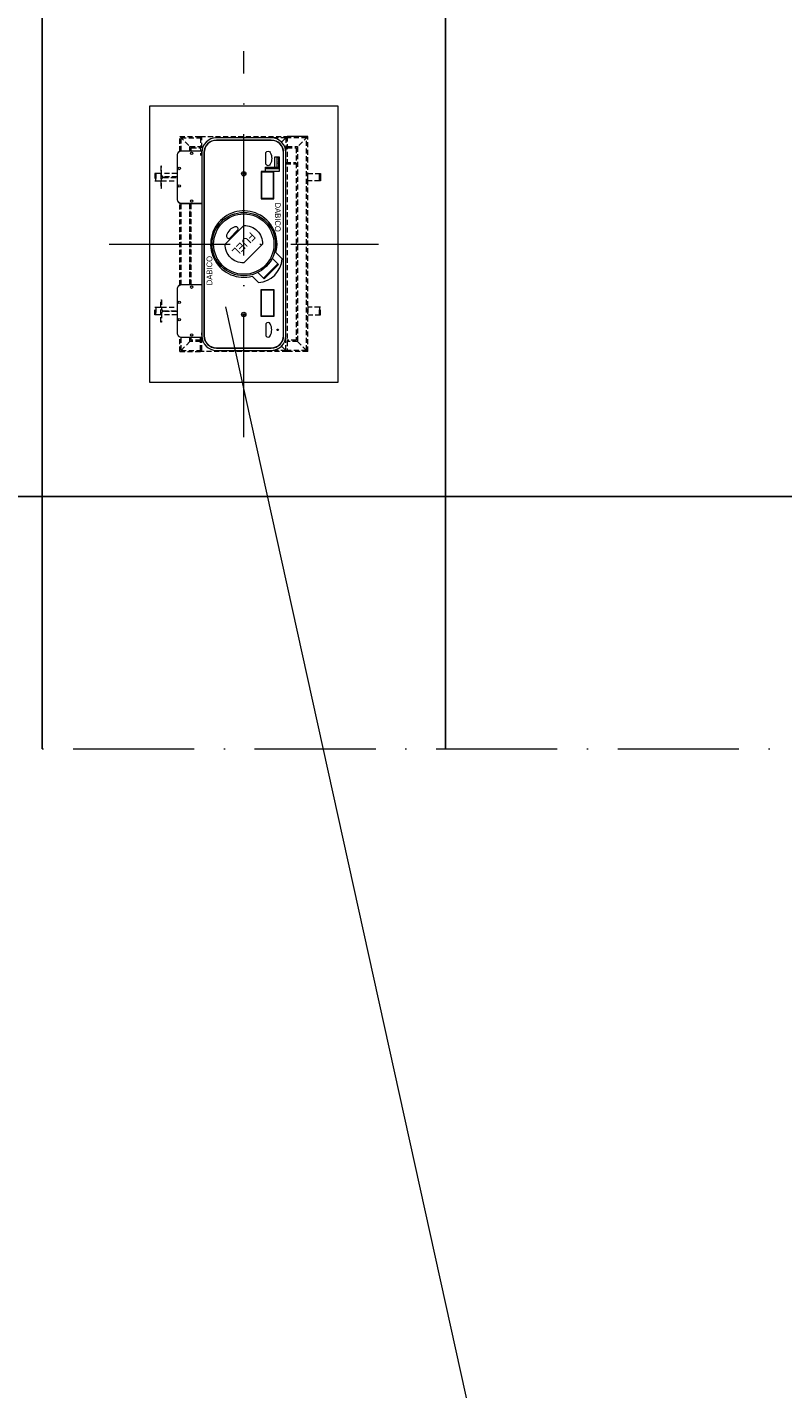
# Model space of a CAD drawing. Header units: millimetres. Extents: x -13331 to 209855, y -117294 to 47640.
# Tile 8 of 34: x 27959 to 35449, y -93612 to -80124. Entities that reach past the tile are written whole.
import ezdxf

# ---------------------------------------------------------------- set-up
doc = ezdxf.new("R2010")
doc.units = ezdxf.units.MM
doc.linetypes.add('ACAD_ISO10W100', pattern=[18, 12, -3, 0, -3])
doc.linetypes.add('HIDDEN', pattern=[0.375, 0.25, -0.125])
doc.layers.add('Bemaßung', color=7, linetype='Continuous', lineweight=9)
doc.layers.add('Beschriftung', color=7, linetype='Continuous', lineweight=9)
doc.dimstyles.new('DIN', dxfattribs={"dimtxt": 2.5, "dimasz": 2.5, "dimexe": 1.25, "dimexo": 0.625, "dimtad": 1, "dimtih": 1, "dimdec": 4, "dimdsep": 46, "dimlunit": 6, "dimtxsty": 'Standard', "dimcen": 2.5, "dimadec": 0, "dimazin": 0, "dimtfac": 1, "dimtdec": 4, "dimtmove": 0, "dimatfit": 3, "dimfxl": 0, "dimtvp": 1, "dimtolj": 1, "dimtzin": 0, "dimarcsym": 0})

# ---------------------------------------------------------------- blocks, each defined once
blk = doc.blocks.new('_Oblique')
at = {"color": 0, "linetype": 'ByBlock', "lineweight": -2}
blk.add_line((-0.5, -0.5), (0.5, 0.5), dxfattribs=at)
blk = doc.blocks.new('*D108')
at = {"layer": 'Bemaßung', "color": 0, "lineweight": -2, "transparency": 16777216}
for p, q in [((14172, -82273), (1592, -82273)), ((2592, -82273), (2592, -110419)), ((14172, -110419), (1592, -110419))]:
    blk.add_line(p, q, dxfattribs=at)
at = {"layer": 'DEFPOINTS', "color": 0, "transparency": 16777216}
for p in [(29172, -82273), (2592, -110419), (29172, -110419)]:
    blk.add_point(p, dxfattribs=at)
at = {"layer": 'Bemaßung', "color": 0, "lineweight": -2, "transparency": 16777216, "xscale": 1000, "yscale": 1000, "zscale": 1000}
for p, rotation in [((2592, -82273), 90), ((2592, -110419), 270)]:
    blk.add_blockref('_Oblique', p, dxfattribs=dict(at, rotation=rotation))
at = {"layer": 'Bemaßung', "color": 0, "transparency": 16777216, "insert": (502, -96346), "char_height": 1000, "attachment_point": 5, "rotation": 90}
blk.add_mtext('\\A1;X', dxfattribs=at)
blk = doc.blocks.new('*D109')
at = {"layer": 'Bemaßung', "color": 0, "lineweight": -2, "transparency": 16777216}
for p, q in [((30106, -75906), (30106, -70472)), ((129933, -75906), (129933, -70472)), ((30106, -71472), (129933, -71472))]:
    blk.add_line(p, q, dxfattribs=at)
at = {"layer": 'DEFPOINTS', "color": 0, "transparency": 16777216}
for p in [(129933, -71472), (30106, -80906), (129933, -80906)]:
    blk.add_point(p, dxfattribs=at)
at = {"layer": 'Bemaßung', "color": 0, "lineweight": -2, "transparency": 16777216, "xscale": 1000, "yscale": 1000, "zscale": 1000, "rotation": 180}
blk.add_blockref('_Oblique', (30106, -71472), dxfattribs=at)
at = {"layer": 'Bemaßung', "color": 0, "lineweight": -2, "transparency": 16777216, "xscale": 1000, "yscale": 1000, "zscale": 1000}
blk.add_blockref('_Oblique', (129933, -71472), dxfattribs=at)
at = {"layer": 'Bemaßung', "color": 0, "transparency": 16777216, "insert": (80019, -70572), "char_height": 1000, "attachment_point": 5}
blk.add_mtext('\\A1;X', dxfattribs=at)

msp = doc.modelspace()

# ---------------------------------------------------------------- hatches: boundary and pattern name
at = {"lineweight": 0}
h = msp.add_hatch(color=256, dxfattribs=at)
h.dxf.hatch_style = 1
edge = h.paths.add_edge_path()
edge.add_arc((30441.3114, -83121.6841), 7.5, 90, 450)

# ---------------------------------------------------------------- linework, layer by layer
at = {"linetype": 'ACAD_ISO10W100', "lineweight": 18, "ltscale": 100}
for p, q in [((30106.41906, -84184.26087), (30106.41906, -80361.10732)), ((28771.70087, -82272.6841), (31441.13726, -82272.6841)), ((8612.70714, -87272.6841), (51375.18358, -87272.6841))]:
    msp.add_line(p, q, dxfattribs=at)
at = {"linetype": 'HIDDEN', "lineweight": 0, "ltscale": 200}
for p, q in [((29473.11906, -81207.3841), (29676.11906, -81207.3841)), ((29486.11906, -81350.4211), (29486.11906, -81220.3841)), ((29486.11906, -81220.3841), (29676.11906, -81220.3841)), ((29676.11906, -81220.3841), (29676.11906, -81394.1841)), ((29689.11906, -81394.1841), (29689.11906, -81220.3841)), ((30523.71906, -81220.3841), (30378.71906, -81220.3841)), ((30523.71906, -81220.3841), (30523.71906, -81365.3841)), ((30726.71906, -81220.3841), (30536.71906, -81220.3841)), ((30726.71906, -83324.9841), (30726.71906, -81220.3841)), ((30523.71906, -81465.1841), (30626.91906, -81465.1841)), ((30523.71906, -81478.1841), (30626.91906, -81478.1841)), ((29486.11906, -82676.4211), (29486.11906, -81868.94709)), ((29486.11906, -83324.9841), (29486.11906, -83194.94709)), ((29676.11906, -83324.9841), (29676.11906, -83194.9841)), ((29689.11906, -83324.9841), (29689.11906, -83151.1841)), ((30523.71906, -83324.9841), (30523.71906, -83179.9841)), ((29473.11906, -83337.9841), (29676.11906, -83337.9841)), ((29486.11906, -83324.9841), (29676.11906, -83324.9841)), ((30523.71906, -83324.9841), (30378.71906, -83324.9841)), ((30726.71906, -83324.9841), (30536.71906, -83324.9841)), ((30739.71906, -83337.9841), (30536.71906, -83337.9841))]:
    msp.add_line(p, q, dxfattribs=at)
at = {"lineweight": 0}
for p, q in [((29676.11906, -81207.3841), (29689.11906, -81220.3841)), ((30536.71906, -81207.3841), (30481.24955, -81262.85361)), ((30739.71906, -81207.3841), (30536.71906, -81207.3841)), ((30443.03017, -82467.87385), (30301.60882, -82609.29521)), ((30450.10124, -82474.94492), (30308.67989, -82616.36628)), ((30450.10124, -82474.94492), (30387.63048, -82412.47416)), ((30308.67989, -82616.36628), (30246.20912, -82553.89551)), ((29676.11906, -83337.9841), (29689.11906, -83324.9841)), ((30536.71906, -83337.9841), (30481.24955, -83282.51458))]:
    msp.add_line(p, q, dxfattribs=at)
for points in [[(31041.21906, -83639.4841), (31041.21906, -80905.8841), (29171.61906, -80905.8841), (29171.61906, -83639.4841)], [(30456.3114, -81554.1841), (30321.3114, -81554.1841), (30321.3114, -81511.1841), (30413.3114, -81511.1841), (30413.3114, -81409.1841), (30456.3114, -81409.1841)], [(30452.68527, -81513.97915), (30452.68527, -81418.09448), (30434.41898, -81418.09448), (30434.41898, -81513.97915)], [(30278.3114, -81554.1841), (30278.3114, -81824.1841), (30404.3114, -81824.1841), (30404.3114, -81554.1841)], [(30283.3114, -81559.1841), (30283.3114, -81819.1841), (30399.3114, -81819.1841), (30399.3114, -81559.1841)], [(30325.38358, -81513.97915), (30325.38358, -81524.10191), (30452.68527, -81524.10191), (30452.68527, -81513.97915)], [(30857.91906, -81646.6841), (30857.91906, -81572.6841), (30867.91906, -81572.6841), (30867.91906, -81646.6841)], [(30278.3114, -82991.1841), (30278.3114, -82721.1841), (30404.3114, -82721.1841), (30404.3114, -82991.1841)], [(30283.3114, -82986.1841), (30283.3114, -82726.1841), (30399.3114, -82726.1841), (30399.3114, -82986.1841)]]:
    msp.add_lwpolyline(points, close=True, dxfattribs=at)
at = {"linetype": 'HIDDEN', "lineweight": 0, "ltscale": 200}
for points in [[(29473.11906, -81352.96032), (29473.11906, -81207.3841), (29572.91906, -81307.1841), (29572.91906, -81350.3841)], [(29572.91906, -81350.3841), (29572.91906, -81307.1841), (29676.11906, -81307.1841)], [(29585.91906, -81350.3841), (29585.91906, -81320.1841), (29676.11906, -81320.1841)], [(29676.11906, -81220.3841), (29676.11906, -81207.3841), (30536.71906, -81207.3841), (30536.71906, -83337.9841), (29676.11906, -83337.9841), (29676.11906, -83324.9841)], [(30536.71906, -81307.1841), (30639.91906, -81307.1841), (30639.91906, -83238.1841), (30536.71906, -83238.1841)], [(30536.71906, -81320.1841), (30626.91906, -81320.1841), (30626.91906, -83225.1841), (30536.71906, -83225.1841)], [(29282.91906, -81572.6841), (29232.91906, -81572.6841), (29232.91906, -81646.6841), (29282.91906, -81646.6841)], [(29444.11906, -81572.6841), (29291.41906, -81572.6841)], [(29291.41906, -81646.6841), (29444.11906, -81646.6841)], [(29473.11906, -82678.96032), (29473.11906, -81866.40787)], [(29572.91906, -82676.3841), (29572.91906, -81868.9841)], [(29572.91906, -81868.9841), (29572.91906, -82676.3841)], [(29585.91906, -82676.3841), (29585.91906, -81868.9841)], [(29282.91906, -82972.6841), (29232.91906, -82972.6841), (29232.91906, -82898.6841), (29282.91906, -82898.6841)], [(29291.41906, -82898.6841), (29444.11906, -82898.6841)], [(29444.11906, -82972.6841), (29291.41906, -82972.6841)], [(29572.91906, -83194.9841), (29572.91906, -83238.1841), (29473.11906, -83337.9841), (29473.11906, -83192.40787)], [(29676.11906, -83238.1841), (29572.91906, -83238.1841), (29572.91906, -83194.9841)], [(29676.11906, -83225.1841), (29585.91906, -83225.1841), (29585.91906, -83194.9841)]]:
    msp.add_lwpolyline(points, dxfattribs=at)
at = {"lineweight": 0}
for points in [[(29834.11906, -83324.9841), (30106.41906, -83324.9841), (30378.71906, -83324.9841, 0.4142135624), (30523.71906, -83179.9841), (30523.71906, -81365.3841, 0.4142135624), (30378.71906, -81220.3841), (30106.41906, -81220.3841), (29834.11906, -81220.3841, 0.4142135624), (29689.11906, -81365.3841), (29689.11906, -83179.9841, 0.4142135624)], [(30501.3114, -83179.9841), (30501.3114, -81365.3841, 0.4142135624), (30378.71906, -81242.79176), (29834.11906, -81242.79176, 0.4142135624), (29711.52673, -81365.3841), (29711.52673, -83179.9841, 0.4142135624), (29834.11906, -83302.57643), (30378.71906, -83302.57643, 0.4142135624)], [(30378.71906, -83300.57643, 0.4142135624), (30499.3114, -83179.9841), (30499.3114, -81365.3841, 0.4142135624), (30378.71906, -81244.79176), (29834.11906, -81244.79176, 0.4142135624), (29713.52673, -81365.3841), (29713.52673, -83179.9841, 0.4142135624), (29834.11906, -83300.57643)], [(30325.3114, -81365.6841, -0.6744186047), (30368.3114, -81365.6841, -0.2586206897), (30368.3114, -81481.6841, -0.6744186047), (30325.3114, -81481.6841)], [(30106.41906, -82456.53186, -0.4461538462), (29922.5713, -82272.6841), (30106.41906, -82088.83633, -0.4461538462), (30290.26683, -82272.6841)], [(30048.43631, -82132.67695, 0.6744186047), (30018.03071, -82102.27136, 0.2586206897), (29936.00633, -82184.29575, 0.6744186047), (29966.41192, -82214.70134)], [(30325.3114, -83179.6841, 0.6744186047), (30368.3114, -83179.6841, 0.2586206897), (30368.3114, -83063.6841, 0.6744186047), (30325.3114, -83063.6841)]]:
    msp.add_lwpolyline(points, format="xyb", close=True, dxfattribs=at)
at = {"linetype": 'HIDDEN', "lineweight": 0, "ltscale": 200}
for points in [[(30739.71906, -83337.9841), (30739.71906, -81207.3841), (30639.91906, -81307.1841), (30639.91906, -83238.1841)], [(29232.91906, -81646.6841), (29232.91906, -81572.6841), (29222.91906, -81572.6841), (29222.91906, -81646.6841)], [(30739.71906, -81646.6841), (30739.71906, -81572.6841), (30857.91906, -81572.6841), (30857.91906, -81646.6841)], [(29232.91906, -82898.6841), (29232.91906, -82972.6841), (29222.91906, -82972.6841), (29222.91906, -82898.6841)], [(30739.71906, -82898.6841), (30739.71906, -82972.6841), (30857.91906, -82972.6841), (30857.91906, -82898.6841)], [(30857.91906, -82898.6841), (30857.91906, -82972.6841), (30867.91906, -82972.6841), (30867.91906, -82898.6841)]]:
    msp.add_lwpolyline(points, close=True, dxfattribs=at)
at = {"lineweight": 0}
for points in [[(29689.11906, -81350.3841), (29487.91906, -81350.3841, 0.4142135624), (29444.11906, -81394.1841), (29444.11906, -81825.1841, 0.4142135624), (29487.91906, -81868.9841), (29689.11906, -81868.9841)], [(29689.11906, -81351.3841), (29487.91906, -81351.3841, 0.4142135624), (29445.11906, -81394.1841), (29445.11906, -81825.1841, 0.4142135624), (29487.91906, -81867.9841), (29689.11906, -81867.9841)], [(30485.99304, -82417.31285), (30424.70356, -82356.1245, 3.6863946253), (30189.36597, -82591.09756), (30250.88426, -82652.61585, 0.3821702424), (30485.89586, -82417.21583)], [(29689.11906, -82676.3841), (29487.91906, -82676.3841, 0.4142135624), (29444.11906, -82720.1841), (29444.11906, -83151.1841, 0.4142135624), (29487.91906, -83194.9841), (29689.11906, -83194.9841)], [(29689.11906, -82677.3841), (29487.91906, -82677.3841, 0.4142135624), (29445.11906, -82720.1841), (29445.11906, -83151.1841, 0.4142135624), (29487.91906, -83193.9841), (29689.11906, -83193.9841)]]:
    msp.add_lwpolyline(points, format="xyb", dxfattribs=at)
at = {"linetype": 'HIDDEN', "lineweight": 0, "ltscale": 200}
for points in [[(29444.11906, -81606.6841), (29309.41906, -81606.6841, -0.4142135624), (29291.41906, -81588.6841), (29291.41906, -81499.6841), (29282.91906, -81499.6841), (29282.91906, -81719.6841), (29291.41906, -81719.6841), (29291.41906, -81630.6841, -0.4142135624), (29309.41906, -81612.6841), (29444.11906, -81612.6841)], [(29444.11906, -82938.6841), (29309.41906, -82938.6841, 0.4142135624), (29291.41906, -82956.6841), (29291.41906, -83045.6841), (29282.91906, -83045.6841), (29282.91906, -82825.6841), (29291.41906, -82825.6841), (29291.41906, -82914.6841, 0.4142135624), (29309.41906, -82932.6841), (29444.11906, -82932.6841)]]:
    msp.add_lwpolyline(points, format="xyb", dxfattribs=at)
at = {"lineweight": 0}
for centre, radius in [((29588.51906, -81372.8841), 12), ((29466.61906, -81523.3841), 12), ((30106.41906, -81575.6841), 21.5), ((30106.41906, -81575.6841), 7.5), ((29466.61906, -81695.9841), 12), ((29588.51906, -81846.4841), 12), ((30106.41906, -82272.6841), 314.04), ((30106.41906, -82272.6841), 299.04), ((29588.51906, -82698.8841), 12), ((29466.61906, -82849.3841), 12), ((29466.61906, -83021.9841), 12), ((30106.41906, -82969.6841), 21.5), ((30106.41906, -82969.6841), 7.5), ((29588.51906, -83172.4841), 12), ((30441.3114, -83121.6841), 7.5)]:
    msp.add_circle(centre, radius, dxfattribs=at)
at = {"layer": 'Beschriftung'}
msp.add_line((29925.74334, -82893.51996), (32895.2236, -96346.05328), dxfattribs=at)
for points in [[(24106.41906, -84772.6841), (28106.41906, -84772.6841), (28106.41906, -79772.6841), (24106.41906, -79772.6841)], [(28106.41906, -84772.6841), (32106.41906, -84772.6841), (32106.41906, -79772.6841), (28106.41906, -79772.6841)]]:
    msp.add_lwpolyline(points, close=True, dxfattribs=at)
for points in [[(35209.15001, -79772.6841), (32106.41906, -79772.6841), (32106.41906, -84772.6841), (36106.41906, -84772.6841), (36106.41906, -80478.03207)], [(28106.41906, -87272.6841), (28106.41906, -84772.6841), (24106.41906, -84772.6841), (24106.41906, -87272.6841)], [(32106.41906, -87272.6841), (32106.41906, -84772.6841), (28106.41906, -84772.6841), (28106.41906, -87272.6841)], [(36106.41906, -87272.6841), (36106.41906, -84772.6841), (32106.41906, -84772.6841), (32106.41906, -87272.6841)]]:
    msp.add_lwpolyline(points, dxfattribs=at)

# ---------------------------------------------------------------- texts
at = {"lineweight": 0}
for s, heights, insert, char_height, attachment_point, rotation in [('{\\Fisoct3|c0;\\C256;DABICO}', [18.13183], (30443.55213, -81466.03681), 13.7720543, 5, 90), ('{\\C256;DABICO}', [0], (30471.69863, -81861.6523), 56.4209169, 1, 270), ('{\\C256;FUEL}', [0], (30106.41906, -82272.6841), 80, 5, 225), ('{\\C256;DABICO}', [0], (29736.92625, -82679.47563), 56.4209169, 1, 90)]:
    msp.add_mtext_dynamic_manual_height_columns(s, width=156.4645159, gutter_width=12.5, heights=heights, dxfattribs=dict(at, insert=insert, char_height=char_height, attachment_point=attachment_point, rotation=rotation))

# ---------------------------------------------------------------- dimensions: what is measured, and where the dimension line sits
at = {"layer": 'Bemaßung'}
dim = msp.add_linear_dim(base=(129932.51886, -71472.16526), p1=(30106.41906, -80905.8841), p2=(129932.51886, -80905.8841), text='X', dimstyle='DIN', override={"dimscale": 100, "dimtxt": 10, "dimasz": 10, "dimexe": 10, "dimexo": 50, "dimgap": 4, "dimblk1": 'Oblique', "dimblk2": 'Oblique', "dimsah": 1, "dimtmove": 2}, dxfattribs=at)
dim.commit()
dim.dimension.update_dxf_attribs({"geometry": '*D109', "text_midpoint": (80019.46896, -70572.16526)})
dim = msp.add_linear_dim(base=(2591.55699, -110419.42247), p1=(29171.61906, -82272.6841), p2=(29171.61906, -110419.42247), angle=90, text='X', dimstyle='DIN', override={"dimscale": 100, "dimtxt": 10, "dimasz": 10, "dimexe": 10, "dimexo": 150, "dimgap": 4, "dimblk1": 'Oblique', "dimblk2": 'Oblique', "dimsah": 1, "dimtmove": 2}, dxfattribs=at)
dim.commit()
dim.dimension.update_dxf_attribs({"geometry": '*D108', "text_midpoint": (502.06314, -96346.05328), "dimtype": 160})

doc.saveas('drawing.dxf')
